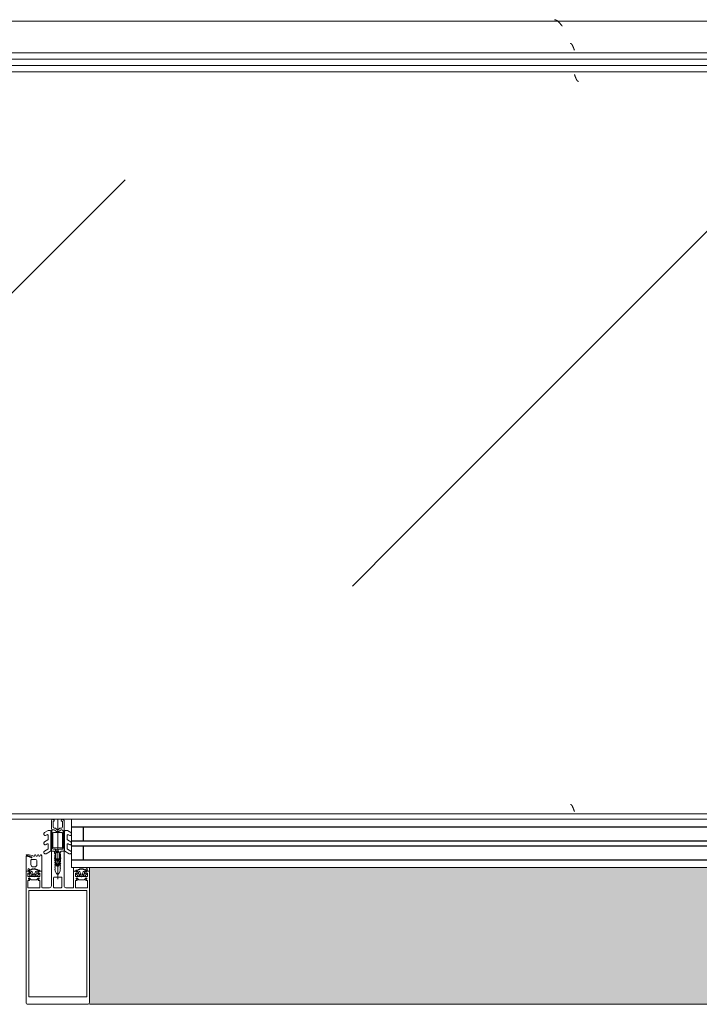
# Model space of a CAD drawing. Header units: millimetres. Extents: x -5460 to 47962, y 30005 to 103451.
# Tile 163 of 192: x 33543 to 34079, y 49685 to 50462. Entities that reach past the tile are written whole.
import ezdxf

# ---------------------------------------------------------------- set-up
doc = ezdxf.new("R2010")
doc.units = ezdxf.units.MM
for name, color, linetype, lineweight in [('A-DETL-GENF-OTLN', 7, 'Continuous', 9), ('A-GLAZ-CURT-OTLN', 7, 'Continuous', 9), ('A-GLAZ-CWMG-OTLN', 7, 'Continuous', 9), ('M-EQPM-____-OTLN', 7, 'Continuous', 9)]:
    doc.layers.add(name, color=color, linetype=linetype, lineweight=lineweight)
pattern_1 = [(225, (-29160, -48450), (1e-13, -1000), [50, -1364.214]), (225, (-29160, -47950), (1e-13, -1000), [50, -1364.214]), (225, (-29660, -47950), (1e-13, -1000), [50, -1364.214]), (225, (-29874.7, -48664.64), (1e-13, -1000), [403.55, -1010.664]), (225, (-29874.7, -48164.64), (1e-13, -1000), [403.55, -1010.664]), (225, (-29374.7, -48664.64), (1e-13, -1000), [403.55, -1010.664]), (225, (-29374.7, -48164.64), (1e-13, -1000), [453.55, -960.664])]
pattern_2 = [(225, (-29960, -48450), (1e-13, -1000), [50, -1364.214]), (225, (-29960, -47950), (1e-13, -1000), [50, -1364.214]), (225, (-30460, -47950), (1e-13, -1000), [50, -1364.214]), (225, (-30674.7, -48664.64), (1e-13, -1000), [403.55, -1010.664]), (225, (-30674.7, -48164.64), (1e-13, -1000), [403.55, -1010.664]), (225, (-30174.7, -48664.64), (1e-13, -1000), [403.55, -1010.664]), (225, (-30174.7, -48164.64), (1e-13, -1000), [453.55, -960.664])]

# ---------------------------------------------------------------- blocks, each defined once
blk = doc.blocks.new('FP_276-ВКК_01_К1_З_ЭОМ_кабель_')
at = {"layer": 'M-EQPM-____-OTLN', "color": 7, "true_color": 0xffffff}
for p, q in [((1843, 587.86), (1842.96, 588)), ((1843.05, 587.73), (1843, 587.86)), ((1843.1, 587.59), (1843.05, 587.73)), ((1843.15, 587.46), (1843.1, 587.59)), ((1843.2, 587.33), (1843.15, 587.46)), ((1843.25, 587.19), (1843.2, 587.33)), ((1843.3, 587.06), (1843.25, 587.19)), ((1843.35, 586.92), (1843.3, 587.06)), ((1843.4, 586.79), (1843.35, 586.92)), ((1843.45, 586.66), (1843.4, 586.79)), ((1843.5, 586.53), (1843.45, 586.66)), ((1843.54, 586.4), (1843.5, 586.53)), ((1843.59, 586.27), (1843.54, 586.4)), ((1843.64, 586.14), (1843.59, 586.27)), ((1843.69, 586.02), (1843.64, 586.14)), ((1843.74, 585.89), (1843.69, 586.02)), ((1843.79, 585.77), (1843.74, 585.89)), ((1843.84, 585.64), (1843.79, 585.77)), ((1843.89, 585.52), (1843.84, 585.64)), ((1843.94, 585.4), (1843.89, 585.52)), ((1843.99, 585.28), (1843.94, 585.4)), ((1844.04, 585.17), (1843.99, 585.28)), ((1844.08, 585.05), (1844.04, 585.17)), ((1844.13, 584.94), (1844.08, 585.05)), ((1844.18, 584.82), (1844.13, 584.94)), ((1844.23, 584.72), (1844.18, 584.82)), ((1844.28, 584.61), (1844.23, 584.72)), ((1844.33, 584.5), (1844.28, 584.61)), ((1844.38, 584.4), (1844.33, 584.5)), ((1844.43, 584.3), (1844.38, 584.4)), ((1844.48, 584.2), (1844.43, 584.3)), ((1844.53, 584.1), (1844.48, 584.2)), ((1844.58, 584.01), (1844.53, 584.1)), ((1844.62, 583.91), (1844.58, 584.01)), ((1844.67, 583.82), (1844.62, 583.91)), ((1844.72, 583.74), (1844.67, 583.82)), ((1844.77, 583.65), (1844.72, 583.74)), ((1844.82, 583.57), (1844.77, 583.65)), ((1844.87, 583.49), (1844.82, 583.57)), ((1844.92, 583.42), (1844.87, 583.49)), ((1844.97, 583.34), (1844.92, 583.42)), ((1845.02, 583.27), (1844.97, 583.34)), ((1845.07, 583.2), (1845.02, 583.27)), ((1845.12, 583.14), (1845.07, 583.2)), ((1845.16, 583.07), (1845.12, 583.14)), ((1845.21, 583.02), (1845.16, 583.07)), ((1845.26, 582.96), (1845.21, 583.02)), ((1845.31, 582.91), (1845.26, 582.96)), ((1845.36, 582.86), (1845.31, 582.91)), ((1845.41, 582.81), (1845.36, 582.86)), ((1845.46, 582.76), (1845.41, 582.81)), ((1845.51, 582.72), (1845.46, 582.76)), ((1845.56, 582.69), (1845.51, 582.72)), ((1845.61, 582.65), (1845.56, 582.69)), ((1845.66, 582.62), (1845.61, 582.65)), ((1845.7, 582.59), (1845.66, 582.62)), ((1845.75, 582.57), (1845.7, 582.59)), ((1845.8, 582.55), (1845.75, 582.57)), ((1845.85, 582.53), (1845.8, 582.55)), ((1845.9, 582.51), (1845.85, 582.53)), ((1845.95, 582.5), (1845.9, 582.51)), ((1846, 582.49), (1845.95, 582.5)), ((1846.05, 582.49), (1846, 582.49))]:
    blk.add_line(p, q, dxfattribs=at)
blk = doc.blocks.new('FP_277-ВКК_01_К1_З_ЭОМ_кабель_')
at = {"layer": 'M-EQPM-____-OTLN', "color": 7, "true_color": 0xffffff}
for p, q in [((1839.89, 11.77), (1839.85, 11.77)), ((1839.93, 11.76), (1839.89, 11.77)), ((1839.98, 11.75), (1839.93, 11.76)), ((1840.03, 11.74), (1839.98, 11.75)), ((1840.08, 11.72), (1840.03, 11.74)), ((1840.13, 11.7), (1840.08, 11.72)), ((1840.18, 11.68), (1840.13, 11.7)), ((1840.23, 11.65), (1840.18, 11.68)), ((1840.27, 11.62), (1840.23, 11.65)), ((1840.32, 11.59), (1840.27, 11.62)), ((1840.37, 11.56), (1840.32, 11.59)), ((1840.42, 11.52), (1840.37, 11.56)), ((1840.47, 11.48), (1840.42, 11.52)), ((1840.52, 11.43), (1840.47, 11.48)), ((1840.57, 11.38), (1840.52, 11.43)), ((1840.62, 11.33), (1840.57, 11.38)), ((1840.66, 11.28), (1840.62, 11.33)), ((1840.71, 11.22), (1840.66, 11.28)), ((1840.76, 11.16), (1840.71, 11.22)), ((1840.81, 11.1), (1840.76, 11.16)), ((1840.86, 11.03), (1840.81, 11.1)), ((1840.91, 10.96), (1840.86, 11.03)), ((1840.96, 10.89), (1840.91, 10.96)), ((1841.01, 10.82), (1840.96, 10.89)), ((1841.05, 10.74), (1841.01, 10.82)), ((1841.1, 10.66), (1841.05, 10.74)), ((1841.15, 10.58), (1841.1, 10.66)), ((1841.2, 10.49), (1841.15, 10.58)), ((1841.25, 10.41), (1841.2, 10.49)), ((1841.3, 10.32), (1841.25, 10.41)), ((1841.35, 10.23), (1841.3, 10.32)), ((1841.39, 10.13), (1841.35, 10.23)), ((1841.44, 10.03), (1841.39, 10.13)), ((1841.49, 9.94), (1841.44, 10.03)), ((1841.54, 9.83), (1841.49, 9.94)), ((1841.59, 9.73), (1841.54, 9.83)), ((1841.64, 9.63), (1841.59, 9.73)), ((1841.69, 9.52), (1841.64, 9.63)), ((1841.74, 9.41), (1841.69, 9.52)), ((1841.78, 9.3), (1841.74, 9.41)), ((1841.83, 9.19), (1841.78, 9.3)), ((1841.88, 9.07), (1841.83, 9.19)), ((1841.93, 8.95), (1841.88, 9.07)), ((1841.98, 8.84), (1841.93, 8.95)), ((1842.03, 8.72), (1841.98, 8.84)), ((1842.08, 8.6), (1842.03, 8.72)), ((1842.13, 8.47), (1842.08, 8.6)), ((1842.17, 8.35), (1842.13, 8.47)), ((1842.22, 8.23), (1842.17, 8.35)), ((1842.27, 8.1), (1842.22, 8.23)), ((1842.32, 7.97), (1842.27, 8.1)), ((1842.37, 7.84), (1842.32, 7.97)), ((1842.42, 7.72), (1842.37, 7.84)), ((1842.47, 7.59), (1842.42, 7.72)), ((1842.52, 7.46), (1842.47, 7.59)), ((1842.56, 7.32), (1842.52, 7.46)), ((1842.61, 7.19), (1842.56, 7.32)), ((1842.66, 7.06), (1842.61, 7.19)), ((1842.71, 6.93), (1842.66, 7.06)), ((1842.76, 6.79), (1842.71, 6.93)), ((1842.81, 6.66), (1842.76, 6.79)), ((1842.86, 6.52), (1842.81, 6.66)), ((1842.9, 6.39), (1842.86, 6.52)), ((1842.95, 6.26), (1842.9, 6.39))]:
    blk.add_line(p, q, dxfattribs=at)
blk = doc.blocks.new('ПР_Низ пояс - Тип 1-V275-ВКК_01_К1_З_ЭОМ_кабель_')
at = {"layer": 'M-EQPM-____-OTLN', "true_color": 0xffffff}
h = blk.add_hatch(dxfattribs=at)
h.set_pattern_fill('FP_87', style=0, pattern_type=2)
h.set_pattern_definition(pattern_1)
h.paths.add_polyline_path([(2341.54, 590), (2400, 590), (2400, 595), (800, 595), (800, 590), (2175.32, 590)])
h = blk.add_hatch(dxfattribs=at)
h.set_pattern_fill('FP_87', style=0, pattern_type=2)
h.set_pattern_definition(pattern_1)
h.paths.add_polyline_path([(2009.1, 6.26), (2400, 6.26), (2400, 588), (800, 588), (800, 6.26), (1676.66, 6.26)])
at = {"layer": 'M-EQPM-____-OTLN', "color": 253, "true_color": 0xaaaaaa}
for p, q in [((800, 595), (2400, 595)), ((800, 590), (2400, 590)), ((800, 4.26), (2400, 4.26)), ((800, 0), (2400, 0))]:
    blk.add_line(p, q, dxfattribs=at)
for name in ['FP_276-ВКК_01_К1_З_ЭОМ_кабель_', 'FP_277-ВКК_01_К1_З_ЭОМ_кабель_']:
    blk.add_blockref(name, (0, 0), dxfattribs=at)
blk = doc.blocks.new('FP_279-ВКК_01_К1_З_ЭОМ_кабель_')
at = {"layer": 'M-EQPM-____-OTLN', "color": 7, "true_color": 0xffffff}
for p, q in [((1039.88, 612.51), (1039.84, 612.51)), ((1039.93, 612.5), (1039.88, 612.51)), ((1039.98, 612.49), (1039.93, 612.5)), ((1040.03, 612.48), (1039.98, 612.49)), ((1040.08, 612.46), (1040.03, 612.48)), ((1040.13, 612.44), (1040.08, 612.46)), ((1040.18, 612.41), (1040.13, 612.44)), ((1040.23, 612.38), (1040.18, 612.41)), ((1040.28, 612.35), (1040.23, 612.38)), ((1040.33, 612.32), (1040.28, 612.35)), ((1040.38, 612.28), (1040.33, 612.32)), ((1040.43, 612.24), (1040.38, 612.28)), ((1040.47, 612.2), (1040.43, 612.24)), ((1040.52, 612.15), (1040.47, 612.2)), ((1040.57, 612.1), (1040.52, 612.15)), ((1040.62, 612.05), (1040.57, 612.1)), ((1040.67, 611.99), (1040.62, 612.05)), ((1040.72, 611.93), (1040.67, 611.99)), ((1040.77, 611.87), (1040.72, 611.93)), ((1040.82, 611.81), (1040.77, 611.87)), ((1040.87, 611.74), (1040.82, 611.81)), ((1040.92, 611.67), (1040.87, 611.74)), ((1040.97, 611.59), (1040.92, 611.67)), ((1041.02, 611.52), (1040.97, 611.59)), ((1041.07, 611.44), (1041.02, 611.52)), ((1041.11, 611.36), (1041.07, 611.44)), ((1041.16, 611.27), (1041.11, 611.36)), ((1041.21, 611.18), (1041.16, 611.27)), ((1041.26, 611.09), (1041.21, 611.18)), ((1041.31, 611), (1041.26, 611.09)), ((1041.36, 610.91), (1041.31, 611)), ((1041.41, 610.81), (1041.36, 610.91)), ((1041.46, 610.71), (1041.41, 610.81)), ((1041.51, 610.61), (1041.46, 610.71)), ((1041.56, 610.51), (1041.51, 610.61)), ((1041.61, 610.4), (1041.56, 610.51)), ((1041.66, 610.29), (1041.61, 610.4)), ((1041.71, 610.18), (1041.66, 610.29)), ((1041.75, 610.07), (1041.71, 610.18)), ((1041.8, 609.96), (1041.75, 610.07)), ((1041.85, 609.84), (1041.8, 609.96)), ((1041.9, 609.72), (1041.85, 609.84)), ((1041.95, 609.61), (1041.9, 609.72)), ((1042, 609.49), (1041.95, 609.61)), ((1042.05, 609.36), (1042, 609.49)), ((1042.1, 609.24), (1042.05, 609.36)), ((1042.15, 609.12), (1042.1, 609.24)), ((1042.2, 608.99), (1042.15, 609.12)), ((1042.25, 608.86), (1042.2, 608.99)), ((1042.3, 608.73), (1042.25, 608.86)), ((1042.35, 608.61), (1042.3, 608.73)), ((1042.39, 608.47), (1042.35, 608.61)), ((1042.44, 608.34), (1042.39, 608.47)), ((1042.49, 608.21), (1042.44, 608.34)), ((1042.54, 608.08), (1042.49, 608.21)), ((1042.59, 607.95), (1042.54, 608.08)), ((1042.64, 607.81), (1042.59, 607.95)), ((1042.69, 607.68), (1042.64, 607.81)), ((1042.74, 607.54), (1042.69, 607.68)), ((1042.79, 607.41), (1042.74, 607.54)), ((1042.84, 607.27), (1042.79, 607.41)), ((1042.89, 607.14), (1042.84, 607.27)), ((1042.94, 607), (1042.89, 607.14))]:
    blk.add_line(p, q, dxfattribs=at)
blk = doc.blocks.new('FP_280-ВКК_01_К1_З_ЭОМ_кабель_')
at = {"layer": 'M-EQPM-____-OTLN', "color": 7, "true_color": 0xffffff}
for p, q in [((1027.29, 631.16), (1027.2, 631.16)), ((1027.39, 631.15), (1027.29, 631.16)), ((1027.49, 631.14), (1027.39, 631.15)), ((1027.59, 631.12), (1027.49, 631.14)), ((1027.68, 631.1), (1027.59, 631.12)), ((1027.78, 631.08), (1027.68, 631.1)), ((1027.88, 631.06), (1027.78, 631.08)), ((1027.98, 631.03), (1027.88, 631.06)), ((1028.07, 631), (1027.98, 631.03)), ((1028.17, 630.96), (1028.07, 631)), ((1028.27, 630.93), (1028.17, 630.96)), ((1028.37, 630.89), (1028.27, 630.93)), ((1028.46, 630.85), (1028.37, 630.89)), ((1028.56, 630.8), (1028.46, 630.85)), ((1028.66, 630.75), (1028.56, 630.8)), ((1028.75, 630.7), (1028.66, 630.75)), ((1028.85, 630.65), (1028.75, 630.7)), ((1028.95, 630.59), (1028.85, 630.65)), ((1029.05, 630.54), (1028.95, 630.59)), ((1029.14, 630.47), (1029.05, 630.54)), ((1029.24, 630.41), (1029.14, 630.47)), ((1029.34, 630.34), (1029.24, 630.41)), ((1029.44, 630.27), (1029.34, 630.34)), ((1029.53, 630.2), (1029.44, 630.27)), ((1029.63, 630.13), (1029.53, 630.2)), ((1029.73, 630.05), (1029.63, 630.13)), ((1029.83, 629.97), (1029.73, 630.05)), ((1029.92, 629.89), (1029.83, 629.97)), ((1030.02, 629.81), (1029.92, 629.89)), ((1030.12, 629.72), (1030.02, 629.81)), ((1030.22, 629.63), (1030.12, 629.72)), ((1030.31, 629.54), (1030.22, 629.63)), ((1030.41, 629.45), (1030.31, 629.54)), ((1030.51, 629.35), (1030.41, 629.45)), ((1030.6, 629.26), (1030.51, 629.35)), ((1030.7, 629.16), (1030.6, 629.26)), ((1030.8, 629.06), (1030.7, 629.16)), ((1030.9, 628.95), (1030.8, 629.06)), ((1030.99, 628.85), (1030.9, 628.95)), ((1031.09, 628.75), (1030.99, 628.85)), ((1031.19, 628.64), (1031.09, 628.75)), ((1031.29, 628.53), (1031.19, 628.64)), ((1031.38, 628.42), (1031.29, 628.53)), ((1031.48, 628.31), (1031.38, 628.42)), ((1031.58, 628.19), (1031.48, 628.31)), ((1031.68, 628.08), (1031.58, 628.19)), ((1031.77, 627.96), (1031.68, 628.08)), ((1031.87, 627.85), (1031.77, 627.96)), ((1031.97, 627.73), (1031.87, 627.85)), ((1032.07, 627.61), (1031.97, 627.73)), ((1032.16, 627.49), (1032.07, 627.61)), ((1032.26, 627.37), (1032.16, 627.49)), ((1032.36, 627.25), (1032.26, 627.37)), ((1032.45, 627.13), (1032.36, 627.25)), ((1032.55, 627), (1032.45, 627.13)), ((1032.65, 626.88), (1032.55, 627)), ((1032.75, 626.75), (1032.65, 626.88)), ((1032.84, 626.63), (1032.75, 626.75)), ((1032.94, 626.5), (1032.84, 626.63)), ((1033.04, 626.38), (1032.94, 626.5)), ((1033.14, 626.25), (1033.04, 626.38)), ((1033.23, 626.13), (1033.14, 626.25)), ((1033.33, 626), (1033.23, 626.13))]:
    blk.add_line(p, q, dxfattribs=at)
blk = doc.blocks.new('ПР_Перед пояса - Тип 1-V278-ВКК_01_К1_З_ЭОМ_кабель_')
at = {"layer": 'M-EQPM-____-OTLN', "true_color": 0xffffff}
h = blk.add_hatch(dxfattribs=at)
h.set_pattern_fill('FP_88', style=0, pattern_type=2)
h.set_pattern_definition(pattern_2)
h.paths.add_polyline_path([(1541.54, 607), (1600, 607), (1600, 626), (0, 626), (0, 607), (1375.32, 607)])
h = blk.add_hatch(dxfattribs=at)
h.set_pattern_fill('FP_88', style=0, pattern_type=2)
h.set_pattern_definition(pattern_2)
h.paths.add_polyline_path([(1541.54, 600), (1600, 600), (1600, 605), (0, 605), (0, 600), (1375.32, 600)])
at = {"layer": 'M-EQPM-____-OTLN', "color": 253, "true_color": 0xaaaaaa}
for p, q in [((0, 630), (1600, 630)), ((0, 605), (1600, 605)), ((0, 600), (1600, 600))]:
    blk.add_line(p, q, dxfattribs=at)
for name in ['FP_280-ВКК_01_К1_З_ЭОМ_кабель_', 'FP_279-ВКК_01_К1_З_ЭОМ_кабель_']:
    blk.add_blockref(name, (0, 0), dxfattribs=at)
blk = doc.blocks.new('АРФ_Витраж_Остекление - SI_38mm_TripGlz_1 этаж-6916312-ВКК_01_К1_З_ЭОМ_кабель_')
at = {"layer": 'A-GLAZ-CURT-OTLN', "color": 253, "true_color": 0xaaaaaa}
for p, q in [((-1316.49, 0), (-1316.49, -38)), ((-1316.49, -38), (1316.49, -38))]:
    blk.add_line(p, q, dxfattribs=at)
at = {"layer": 'A-GLAZ-CURT-OTLN', "color": 253, "lineweight": 25, "true_color": 0xaaaaaa}
for p, q in [((-1316.49, -6), (1316.49, -6)), ((-1307.49, -6), (-1307.49, -17)), ((-1316.49, -17), (1316.49, -17)), ((-1316.49, -21), (1316.49, -21)), ((-1307.49, -21), (-1307.49, -32)), ((-1316.49, -32), (1316.49, -32))]:
    blk.add_line(p, q, dxfattribs=at)
blk = doc.blocks.new('Rectangular Mullion - FWS-50-HI_Mull_CovCap-20mm_Mull-105mm-1993908-ВКК_01_К1_З_ЭОМ_кабель_')
at = {"layer": 'A-GLAZ-CWMG-OTLN', "true_color": 0xeaeaea}
blk.add_hatch(color=254, dxfattribs=at).paths.add_polyline_path([(33498.9, 48804), (34225, 48804), (34225, 48912), (31620.02, 48912), (31620.02, 48804), (32169.12, 48804)])
at = {"layer": 'A-GLAZ-CWMG-OTLN', "color": 253, "true_color": 0xaaaaaa}
blk.add_line((31620.02, 48804), (34225, 48804), dxfattribs=at)
blk = doc.blocks.new('Rectangular Mullion - HI_CovCap-20mm_Mull-105mm-V505-ВКК_01_К1_З_ЭОМ_кабель_')
at = {"layer": 'A-DETL-GENF-OTLN', "color": 253, "true_color": 0xaaaaaa}
for p, q in [((-25, 144.5), (-25, 130.68)), ((23.5, 146), (-23.5, 146)), ((25, 130.68), (25, 144.5)), ((-25, 136), (-25, 59.4)), ((-22.9, 135.44), (-22.9, 59.4)), ((22.9, 136), (22.9, 59.4)), ((25, 136), (25, 59.4)), ((-22.24, 46.35), (-21.18, 47.41)), ((-20.47, 47.7), (-17.13, 47.7)), ((-16.42, 47.41), (-15.36, 46.35)), ((-12.6, 53.5), (-12.6, 41.4)), ((-5, 25.5), (-5, 52.5)), ((-3.2, 46.1), (-3.2, 53.5)), ((-2.7, 54), (2.7, 54)), ((0, 47.27), (0, 0)), ((3.2, 53.5), (3.2, 46.1)), ((5, 52.5), (5, 25.5)), ((12.6, 41.4), (12.6, 53.5)), ((15.36, 46.35), (16.42, 47.41)), ((17.13, 47.7), (20.47, 47.7)), ((21.18, 47.41), (22.24, 46.35)), ((-22.3, 40.8), (-22.9, 40.8)), ((-22.9, 40.2), (-21.62, 40.2)), ((-21.76, 44.51), (-22.58, 43.54)), ((-22.27, 39.59), (-22.55, 39.1)), ((-21.2, 42.9), (-21.2, 41.7)), ((-21.07, 39.62), (-21.08, 39.77)), ((-19.5, 43.4), (-20.7, 43.4)), ((-20.7, 41.2), (-20.42, 41.2)), ((-20.48, 39.51), (-20.66, 39.4)), ((-20.16, 41.35), (-19.24, 42.95)), ((-19.97, 39.2), (-20.02, 39.33)), ((-17.65, 44), (-19.95, 44)), ((-19.33, 39.22), (-19.48, 39.08)), ((-18.77, 39.04), (-18.85, 39.17)), ((-18.36, 42.95), (-17.44, 41.35)), ((-18.16, 39.23), (-18.26, 39.06)), ((-16.9, 43.4), (-18.1, 43.4)), ((-17.56, 39.21), (-17.67, 39.31)), ((-17.18, 41.2), (-16.9, 41.2)), ((-17.02, 39.56), (-17.07, 39.36)), ((-16.46, 39.68), (-16.59, 39.75)), ((-16.4, 41.7), (-16.4, 42.9)), ((-15.02, 43.54), (-15.84, 44.51)), ((-14.64, 40.8), (-15.29, 40.8)), ((2.7, 45.6), (-2.7, 45.6)), ((14.64, 40.8), (15.29, 40.8)), ((15.02, 43.54), (15.84, 44.51)), ((16.4, 41.7), (16.4, 42.9)), ((16.46, 39.68), (16.59, 39.75)), ((16.9, 43.4), (18.1, 43.4)), ((17.18, 41.2), (16.9, 41.2)), ((17.02, 39.56), (17.07, 39.36)), ((18.36, 42.95), (17.44, 41.35)), ((17.56, 39.21), (17.67, 39.31)), ((17.65, 44), (19.95, 44)), ((18.16, 39.23), (18.26, 39.06)), ((18.77, 39.04), (18.85, 39.17)), ((20.16, 41.35), (19.24, 42.95)), ((19.33, 39.22), (19.48, 39.08)), ((19.5, 43.4), (20.7, 43.4)), ((19.97, 39.2), (20.02, 39.33)), ((20.7, 41.2), (20.42, 41.2)), ((20.48, 39.51), (20.66, 39.4)), ((21.07, 39.62), (21.08, 39.77)), ((21.2, 42.9), (21.2, 41.7)), ((22.9, 40.2), (21.62, 40.2)), ((21.76, 44.51), (22.58, 43.54)), ((22.27, 39.59), (22.55, 39.1)), ((22.3, 40.8), (22.9, 40.8)), ((-21.2, 32.6), (-21.2, 35.6)), ((-17.4, 31.6), (-20.2, 31.6)), ((-19.2, 37.6), (-18.4, 37.6)), ((-16.4, 35.6), (-16.4, 32.6)), ((-1.89, 34.49), (-2.1, 32.75)), ((-0.87, 36.5), (-1.7, 35.06)), ((-1.33, 33.68), (-1.33, 33.78)), ((-1.25, 31.1), (0.74, 31.1)), ((-1.12, 34.47), (-0.43, 35.65)), ((-0.6, 32.5), (-0.6, 32.42)), ((0.84, 33), (-0.1, 33)), ((0.43, 35.65), (1.12, 34.47)), ((0.6, 32.3), (0.93, 32.3)), ((1.02, 31.78), (0.74, 32.06)), ((1.7, 35.06), (0.87, 36.5)), ((1.33, 33.78), (1.33, 33.68)), ((2.1, 32.75), (1.89, 34.49)), ((-24.8, 29.2), (-23.51, 29.2)), ((-24.76, 28.3), (-24.76, 28.2)), ((-24.56, 28), (-23.89, 28)), ((-23.55, 28.9), (-24.16, 28.9)), ((-23.1, 29.29), (-20.89, 30.27)), ((-18.43, 28.95), (-17.96, 28.15)), ((-17.44, 28.15), (-16.96, 28.99)), ((-16.25, 28.99), (-15.76, 28.15)), ((-15.24, 28.15), (-14.75, 28.99)), ((-14.04, 28.99), (-13.55, 28.15)), ((-7.75, 23.52), (-10.33, 25.01)), ((-9.07, 27.17), (-5.65, 25.19)), ((-5.4, 9.3), (-5.4, 24.76)), ((-3.5, 25), (-4.5, 25)), ((-3.3, 23.5), (-1.9, 23.5)), ((-2.24, 31), (-2.45, 30.87)), ((-2.45, 30.53), (-2.25, 30.41)), ((-1.7, 23.7), (-1.7, 24.9)), ((-1.4, 24.49), (-1.4, 23.99)), ((-1.1, 23.82), (-0.5, 24.17)), ((0.3, 26.2), (-1.09, 26.2)), ((0.43, 25), (0.2, 25)), ((0.34, 25.28), (0.58, 25.52)), ((0.5, 24.17), (1.42, 23.63)), ((1.92, 23.5), (3.3, 23.5)), ((2.45, 30.87), (2.24, 31)), ((2.25, 30.41), (2.45, 30.53)), ((4.5, 25), (3.5, 25)), ((5.4, 24.76), (5.4, 9.3)), ((5.65, 25.19), (9.07, 27.17)), ((10.33, 25.01), (7.75, 23.52)), ((-7.75, 16.23), (-10.41, 17.77)), ((-9.07, 19.88), (-8.25, 19.41)), ((-7.5, 19.84), (-7.5, 23.08)), ((-7.5, 12.55), (-7.5, 15.8)), ((-3.9, 22), (-3.9, 11)), ((-3.4, 22.5), (3.4, 22.5)), ((3.9, 11), (3.9, 22)), ((4.3, 22.5), (4.3, 9.4)), ((7.5, 23.08), (7.5, 19.84)), ((7.5, 15.8), (7.5, 12.55)), ((10.41, 17.77), (7.75, 16.23)), ((8.25, 19.41), (9.07, 19.88)), ((-7.62, 8.87), (-10.41, 10.48)), ((-9.07, 12.6), (-8.25, 12.12)), ((-5.9, 8.8), (-7.37, 8.8)), ((-2.71, 8.4), (-4.02, 8.4)), ((3.4, 10.5), (-3.4, 10.5)), ((-1.7, 9), (-2, 8.69)), ((-1.42, 7.29), (-0.71, 8.01)), ((0.71, 8.01), (1.42, 7.29)), ((2, 8.69), (1.7, 9)), ((3.3, 8.4), (2.71, 8.4)), ((7.37, 8.8), (5.9, 8.8)), ((10.41, 10.48), (7.62, 8.87)), ((8.25, 12.12), (9.07, 12.6)), ((-5, 1), (-5, 6.7)), ((-3.7, 1.7), (-3.7, 6)), ((-2.7, 7), (-2.13, 7)), ((2.13, 7), (2.7, 7)), ((3.7, 6), (3.7, 1.7))]:
    blk.add_line(p, q, dxfattribs=at)
at = {"layer": 'A-DETL-GENF-OTLN', "color": 253, "true_color": 0xaaaaaa, "flags": 128}
for points in [[(22.9, 130.68), (22.9, 140.2), (-22.9, 140.2), (-22.9, 130.68)], [(-19.05, 45.1), (-23.5, 45.1), (-23.5, 42.4), (-22.3, 42.4), (-22.3, 41.8), (-23.1, 41), (-25, 41), (-25, 57.79), (-25, 61)], [(22.9, 61), (22.9, 57.79), (22.9, 56.3), (11.2, 56.3), (-11.2, 56.3), (-22.9, 56.3), (-22.9, 57.79), (-22.9, 61)], [(25, 61), (25, 57.79), (25, 41), (23.1, 41), (22.3, 41.8), (22.3, 42.4), (23.5, 42.4), (23.5, 45.1), (19.05, 45.1)], [(-19.05, 54), (-23.5, 54), (-23.5, 48.3), (-22.3, 48.3), (-22.3, 47.7), (-22.95, 47.05)], [(-14.65, 47.05), (-15.3, 47.7), (-15.3, 48.3), (-14.1, 48.3), (-14.1, 54), (-18.55, 54)], [(-6.5, 54), (-11.2, 54), (-12.1, 54)], [(12.1, 54), (11.2, 54), (6.5, 54)], [(18.55, 54), (14.1, 54), (14.1, 48.3), (15.3, 48.3), (15.3, 47.7), (14.65, 47.05)], [(22.95, 47.05), (22.3, 47.7), (22.3, 48.3), (23.5, 48.3), (23.5, 54), (19.05, 54)], [(-23.5, 40.8), (-25, 40.8), (-25, 29.4)], [(-22.5, 43.09), (-22, 42.8), (-22, 42.67)], [(-13.1, 40.9), (-14.4, 40.9), (-15.3, 41.8), (-15.3, 42.4), (-14.1, 42.4), (-14.1, 45.1), (-18.55, 45.1)], [(-16.05, 40.2), (-14.75, 40.1), (-16.02, 40.1), (-16.02, 39.94)], [(-15.6, 42.67), (-15.6, 42.8), (-15.1, 43.09)], [(-13.03, 28.15), (-12.6, 28.9), (-12.6, 40.8), (-13.95, 40.8)], [(-0.87, 42.8), (-2, 40.84), (-2, 39.84), (-2.5, 39.55), (-2, 39.26), (-2, 38.04), (-2.5, 37.75), (-2, 37.46), (-2, 36.24), (-2.5, 35.95), (-2, 35.66), (-2, 34.44), (-2.5, 34.15), (-2, 33.86), (-2, 32.64), (-2.5, 32.35), (-2, 32.06), (-2, 30.84), (-2.5, 30.55), (-2, 30.26), (-2, 29.04), (-2.5, 28.75), (-2, 28.46), (-2, 27.24), (-2.5, 26.95), (-2.5, 26)], [(2.5, 26), (2, 26.29), (2, 27.51), (2.5, 27.8), (2, 28.09), (2, 29.31), (2.5, 29.6), (2, 29.89), (2, 31.11), (2.5, 31.4), (2, 31.69), (2, 32.91), (2.5, 33.2), (2, 33.49), (2, 34.71), (2.5, 35), (2, 35.29), (2, 36.51), (2.5, 36.8), (2, 37.09), (2, 38.31), (2.5, 38.6), (2, 38.89), (2, 40.84), (0.87, 42.8)], [(12.6, 38), (12.6, 40.8), (13.95, 40.8)], [(18.55, 45.1), (14.1, 45.1), (14.1, 42.4), (15.3, 42.4), (15.3, 41.8), (14.4, 40.9), (13.1, 40.9)], [(16.05, 40.2), (14.75, 40.1), (16.02, 40.1), (16.02, 39.94)], [(15.6, 42.67), (15.6, 42.8), (15.1, 43.09)], [(22.5, 43.09), (22, 42.8), (22, 42.67)], [(23.5, 40.8), (25, 40.8), (25, 38)], [(-0.35, 31.99), (0.1, 31.73), (-1.23, 31.6)], [(0.4, 31.8), (0.4, 31.9), (0.4, 32.1)], [(-3.41, 25), (-5, 25), (-5, 9.1)], [(-1.55, 25.25), (-1.17, 25.64), (-0.2, 25.7), (-0.42, 25.6), (-1.25, 24.85)], [(-0.1, 25.3), (-0.1, 25.4), (0, 25.42)], [(5, 1), (5, 25), (3.41, 25)], [(-4.51, 8.95), (-4.3, 11), (-4.3, 22.5)], [(-2.65, 1), (-2.65, 1.4), (-3.4, 1.4)], [(3.4, 1.4), (2.65, 1.4), (2.65, 1)]]:
    blk.add_lwpolyline(points, dxfattribs=at)
blk.add_lwpolyline([(0, 37), (0, 35.9)], close=True, dxfattribs=at)
at = {"layer": 'A-DETL-GENF-OTLN', "color": 253, "true_color": 0xaaaaaa}
for centre, radius, start, end in [((-23.5, 144.5), 1.5, 90, 180), ((23.5, 144.5), 1.5, 360, 90), ((-22.59, 46.7), 0.5, 135, 315), ((-20.47, 46.7), 1, 90, 135), ((-18.8, 53.94), 0.256, 12.68038, 167.31962), ((-17.13, 46.7), 1, 45, 90), ((-15.01, 46.7), 0.5, 225, 45), ((-12.1, 53.5), 0.5, 90, 180), ((-6.5, 52.5), 1.5, 360, 90), ((-2.7, 53.5), 0.5, 90, 180), ((2.7, 53.5), 0.5, 0, 90), ((6.5, 52.5), 1.5, 90, 180), ((12.1, 53.5), 0.5, 0, 90), ((15.01, 46.7), 0.5, 135, 315), ((17.13, 46.7), 1, 90, 135), ((18.8, 53.94), 0.256, 12.68038, 167.31962), ((20.47, 46.7), 1, 45, 90), ((22.59, 46.7), 0.5, 225, 45), ((-22.9, 39.55), 0.65, 90, 270), ((-23.2, 40.8), 0.3, 180, 0), ((-22.9, 39.3), 0.4, 269.99999, 330.00626), ((-22.35, 43.35), 0.3, 140.01031, 239.99507), ((-22.3, 41.1), 0.3, 270.90521, 359.98148), ((-21.41, 39.09), 1, 90.82716, 149.99773), ((-18.96, 41.89), 3.14, 165.49788, 194.50212), ((-21.15, 44), 0.8, 22.61561, 140.00332), ((-21.62, 39.7), 0.5, 54.92212, 90), ((-21.42, 39.75), 0.339, 3.00251, 90.82171), ((-18.8, 43.71), 4.4, 234.92212, 305.84121), ((-20.7, 42.9), 0.5, 89.98992, 180.01008), ((-20.7, 41.7), 0.5, 179.98974, 270.01026), ((-20.8, 39.64), 0.272, 183.0147, 299.98901), ((-20.32, 39.23), 0.316, 18.00331, 119.99297), ((-20.42, 41.5), 0.3, 269.98791, 330.00644), ((-19.95, 44.5), 0.5, 202.62239, 269.99966), ((-19.69, 39.29), 0.3, 197.9991, 314.99946), ((-19.5, 43.1), 0.3, 329.99756, 90.00642), ((-19.11, 38.99), 0.316, 32.98956, 135.00901), ((-18.8, 45.04), 0.256, 12.68038, 167.31962), ((-18.52, 39.21), 0.3, 213.00146, 329.99975), ((-18.1, 43.1), 0.3, 89.99872, 209.99731), ((-17.88, 39.07), 0.316, 48.00262, 149.99741), ((-17.65, 44.5), 0.5, 269.99881, 337.37914), ((-17.36, 39.43), 0.3, 227.99716, 345.00452), ((-17.18, 41.5), 0.3, 209.995, 270.01065), ((-16.45, 44), 0.8, 40.00306, 157.37723), ((-16.73, 39.48), 0.3, 63.00317, 164.99853), ((-16.9, 42.9), 0.5, 0.00918, 89.99082), ((-16.9, 41.7), 0.5, 270.00904, 359.99096), ((-16.32, 39.94), 0.3, 243.00899, 359.98883), ((-16.05, 39.9), 0.3, 90, 125.84121), ((-18.64, 41.89), 3.14, 346.80247, 14.483), ((-15.29, 41.1), 0.3, 166.80247, 270), ((-15.25, 43.35), 0.3, 299.99829, 40.01132), ((-14.83, 40.53), 0.33, 270.00002, 54.90994), ((-14.75, 40.6), 0.5, 269.99115, 352.82633), ((-13.95, 40.5), 0.3, 90.00299, 172.8115), ((-13.1, 41.4), 0.5, 270, 0), ((-2.7, 46.1), 0.5, 180, 270), ((0, 42.3), 1, 30, 150), ((2.7, 46.1), 0.5, 270, 0), ((13.1, 41.4), 0.5, 180, 270), ((13.95, 40.5), 0.3, 7.1885, 89.99701), ((14.75, 40.6), 0.5, 187.17367, 270.00885), ((14.83, 40.53), 0.33, 125.09006, 269.99998), ((15.25, 43.35), 0.3, 139.98868, 240.00171), ((15.29, 41.1), 0.3, 270, 13.19753), ((18.64, 41.89), 3.14, 165.517, 193.19753), ((16.45, 44), 0.8, 22.62277, 139.99694), ((16.32, 39.94), 0.3, 180.01117, 296.99101), ((16.05, 39.9), 0.3, 54.15879, 90), ((18.8, 43.71), 4.4, 234.15879, 305.07788), ((16.9, 42.9), 0.5, 90.00918, 179.99082), ((16.9, 41.7), 0.5, 180.00904, 269.99096), ((16.73, 39.48), 0.3, 15.00147, 116.99683), ((17.36, 39.43), 0.3, 194.99548, 312.00284), ((17.18, 41.5), 0.3, 269.98935, 330.005), ((17.65, 44.5), 0.5, 202.62086, 270.00119), ((17.88, 39.07), 0.316, 30.00259, 131.99738), ((18.1, 43.1), 0.3, 330.00269, 90.00128), ((18.52, 39.21), 0.3, 210.00025, 326.99854), ((18.8, 45.04), 0.256, 12.68038, 167.31962), ((19.11, 38.99), 0.316, 44.99099, 147.01044), ((19.5, 43.1), 0.3, 89.99358, 210.00244), ((19.69, 39.29), 0.3, 225.00054, 342.0009), ((19.95, 44.5), 0.5, 270.00034, 337.37761), ((20.32, 39.23), 0.316, 60.00703, 161.99669), ((20.42, 41.5), 0.3, 209.99356, 270.01209), ((21.15, 44), 0.8, 39.99668, 157.38439), ((20.8, 39.64), 0.272, 240.01099, 356.9853), ((20.7, 42.9), 0.5, 359.98992, 90.01008), ((20.7, 41.7), 0.5, 269.98974, 0.01026), ((21.42, 39.75), 0.339, 89.17829, 176.99749), ((21.62, 39.7), 0.5, 90, 125.07788), ((21.41, 39.09), 1, 30.00227, 89.17284), ((18.96, 41.89), 3.14, 345.49788, 14.50212), ((22.3, 41.1), 0.3, 180.01852, 269.09479), ((22.35, 43.35), 0.3, 300.00493, 39.98969), ((22.9, 39.3), 0.4, 209.99374, 270.00001), ((23.2, 40.8), 0.3, 180, 0), ((22.9, 39.55), 0.65, 270, 90), ((-19.2, 35.6), 2, 89.99744, 180.00256), ((-20.2, 32.6), 1, 179.99283, 270.00717), ((-18.4, 35.6), 2, 0.00207, 89.99793), ((-17.4, 32.6), 1, 270.00127, 359.99873), ((17.75, 30.31), 20, 173, 178.04971), ((-0.4, 34.31), 1.5, 150, 173), ((-1.25, 30.9), 0.2, 90, 179.3132), ((46.55, 30.33), 48, 176, 178.23414), ((-1.23, 31.8), 0.2, 178.23414, 270), ((0.27, 33.67), 1.6, 150, 176), ((0, 36), 1, 90.02865, 150), ((-0.1, 32.5), 0.5, 90, 180), ((-0.1, 32.42), 0.5, 180, 240), ((0, 35.4), 0.5, 90.0573, 150), ((0, 36), 1, 30, 89.97135), ((0, 35.4), 0.5, 30, 89.9427), ((0.2, 31.9), 0.2, 240, 0), ((0.2, 31.8), 0.2, 270, 0), ((0.6, 32.1), 0.2, 90, 180), ((0.6, 31.92), 0.2, 45, 180), ((0.74, 31.5), 0.4, 270, 45), ((0.84, 33.5), 0.5, 270, 3.83017), ((0.93, 31.8), 0.5, 1.77701, 90), ((-0.27, 33.67), 1.6, 4, 30), ((-46.55, 30.33), 48, 354.4962, 1.77701), ((-46.55, 30.33), 48, 3.83017, 4), ((0.4, 34.31), 1.5, 7, 30), ((-17.75, 30.31), 20, 1.95029, 7), ((-24.8, 29.4), 0.2, 180.00831, 269.99607), ((-24.16, 28.3), 0.6, 89.98982, 180.01236), ((-24.56, 28.2), 0.2, 179.96202, 270.02268), ((-23.89, 38.7), 10.7, 270.00064, 296.66019), ((-23.55, 35.2), 6.3, 270.00036, 298.07213), ((-23.51, 30.2), 1, 270.00453, 293.99379), ((-20.75, 29.95), 0.35, 298.07479, 113.99842), ((-18.86, 28.68), 0.51, 31.80694, 116.66143), ((-17.7, 28.3), 0.3, 209.9964, 330.0036), ((-16.6, 28.79), 0.41, 29.9985, 150.0015), ((-15.5, 28.3), 0.3, 209.9964, 330.0036), ((-14.4, 28.79), 0.41, 30.00523, 149.99477), ((-13.29, 28.3), 0.3, 209.9964, 330.0036), ((-9.68, 26.13), 1.3, 154.41173, 240), ((-9.72, 26.04), 1.3, 60, 150), ((-8, 23.08), 0.5, 360, 60), ((-5.9, 24.76), 0.5, 360, 60), ((-4.5, 25.5), 0.5, 180, 270), ((-3.3, 22.5), 1, 90, 180), ((-3.5, 26), 1, 270, 0), ((-3.41, 26.5), 1.5, 270, 10.22002), ((-2.35, 30.7), 0.2, 120, 240), ((17.75, 30.31), 20, 179.72362, 190.22002), ((-1.9, 23.7), 0.2, 270, 0), ((-1.2, 24.9), 0.5, 135, 180), ((46.55, 30.33), 48, 179.3132, 184.71248), ((-0.9, 24.49), 0.5, 135, 180), ((-1.2, 23.99), 0.2, 180, 300), ((-1.09, 26.4), 0.2, 184.71248, 270), ((-1.02, 25.5), 0.2, 90, 135), ((-0.42, 25.4), 0.2, 90, 135), ((0, 23.3), 1, 60, 120), ((-0.3, 25.4), 0.2, 360, 90), ((-0.2, 25.5), 0.2, 360, 90), ((0.2, 25.3), 0.3, 180, 270), ((0.2, 25.42), 0.2, 180, 315), ((0.3, 25.8), 0.4, 315, 90), ((0.43, 25.8), 0.8, 270, 354.4962), ((1.92, 24.5), 1, 240, 270), ((3.41, 26.5), 1.5, 169.77998, 270), ((-17.75, 30.31), 20, 349.77998, 0.27638), ((2.35, 30.7), 0.2, 300, 60), ((3.5, 26), 1, 180, 270), ((3.3, 22.5), 1, 360, 90), ((4.5, 25.5), 0.5, 270, 360), ((5.9, 24.76), 0.5, 120, 180), ((8, 23.08), 0.5, 120, 180), ((9.72, 26.04), 1.3, 30, 120), ((9.68, 26.13), 1.3, 300, 25.58827), ((-9.81, 18.81), 1.2, 150, 240), ((-9.72, 18.76), 1.3, 60, 150), ((-8, 19.84), 0.5, 240, 0), ((-8, 15.8), 0.5, 360, 60), ((-3.4, 22), 0.5, 90, 180), ((3.4, 22), 0.5, 360, 90), ((8, 19.84), 0.5, 180, 300), ((8, 15.8), 0.5, 120, 180), ((9.72, 18.76), 1.3, 30, 120), ((9.81, 18.81), 1.2, 300, 30), ((-9.81, 11.52), 1.2, 150, 240), ((-9.72, 11.47), 1.3, 60, 150), ((-8, 12.55), 0.5, 240, 0), ((-7.37, 9.3), 0.5, 240, 270), ((-5.9, 9.3), 0.5, 270, 0), ((-4, 9.1), 1, 180, 216.8699), ((-5.6, 7.9), 1, 323.1301, 36.8699), ((-4.02, 8.9), 0.5, 174, 270), ((-3.4, 11), 0.5, 180, 270), ((-2.71, 9.4), 1, 270, 315), ((0, 7.3), 2.4, 45, 135), ((0, 7.3), 1, 45, 135), ((2.71, 9.4), 1, 225, 270), ((3.3, 9.4), 1, 270, 0), ((3.4, 11), 0.5, 270, 0), ((5.9, 9.3), 0.5, 180, 270), ((7.37, 9.3), 0.5, 270, 300), ((8, 12.55), 0.5, 180, 300), ((9.72, 11.47), 1.3, 30, 120), ((9.81, 11.52), 1.2, 300, 30), ((-4, 6.7), 1, 143.1301, 180), ((-4, 1), 1, 180, 270), ((-2.7, 6), 1, 90, 180), ((-3.4, 1.7), 0.3, 180, 270), ((-3.65, 1), 1, 270, 0), ((-2.13, 8), 1, 270, 315), ((2.13, 8), 1, 225, 270), ((3.65, 1), 1, 180, 270), ((2.7, 6), 1, 360, 90), ((3.4, 1.7), 0.3, 270, 0), ((4, 1), 1, 270, 0)]:
    blk.add_arc(centre, radius, start, end, dxfattribs=at)
blk = doc.blocks.new('Наметкина 10_РД_АРФ_К1_R21_rvt-1-ВКК_01_К1_З_ЭОМ_кабель_')
at = {"layer": 'A-GLAZ-CURT-OTLN', "color": 253, "lineweight": 9, "true_color": 0xaaaaaa}
blk.add_blockref('АРФ_Витраж_Остекление - SI_38mm_TripGlz_1 этаж-6916312-ВКК_01_К1_З_ЭОМ_кабель_', (32922.51, 48950), dxfattribs=at)
at = {"layer": 'A-GLAZ-CWMG-OTLN', "color": 253, "lineweight": 9, "true_color": 0xaaaaaa, "extrusion": (0, 0, -1), "rotation": 180}
blk.add_blockref('Rectangular Mullion - HI_CovCap-20mm_Mull-105mm-V505-ВКК_01_К1_З_ЭОМ_кабель_', (-31595.02, 48950), dxfattribs=at)
at = {"layer": 'A-GLAZ-CWMG-OTLN', "color": 253, "lineweight": 9, "true_color": 0xaaaaaa}
blk.add_blockref('Rectangular Mullion - FWS-50-HI_Mull_CovCap-20mm_Mull-105mm-1993908-ВКК_01_К1_З_ЭОМ_кабель_', (0, 0), dxfattribs=at)
at = {"layer": 'M-EQPM-____-OTLN', "color": 253, "lineweight": 9, "true_color": 0xaaaaaa}
for name, p in [('ПР_Перед пояса - Тип 1-V278-ВКК_01_К1_З_ЭОМ_кабель_', (30960.02, 48950)), ('ПР_Низ пояс - Тип 1-V275-ВКК_01_К1_З_ЭОМ_кабель_', (30160.02, 48950))]:
    blk.add_blockref(name, p, dxfattribs=at)

msp = doc.modelspace()

# ---------------------------------------------------------------- block references
at = {"lineweight": 5}
msp.add_blockref('Наметкина 10_РД_АРФ_К1_R21_rvt-1-ВКК_01_К1_З_ЭОМ_кабель_', (1977.65, 881.21), dxfattribs=at)

doc.saveas('drawing.dxf')
